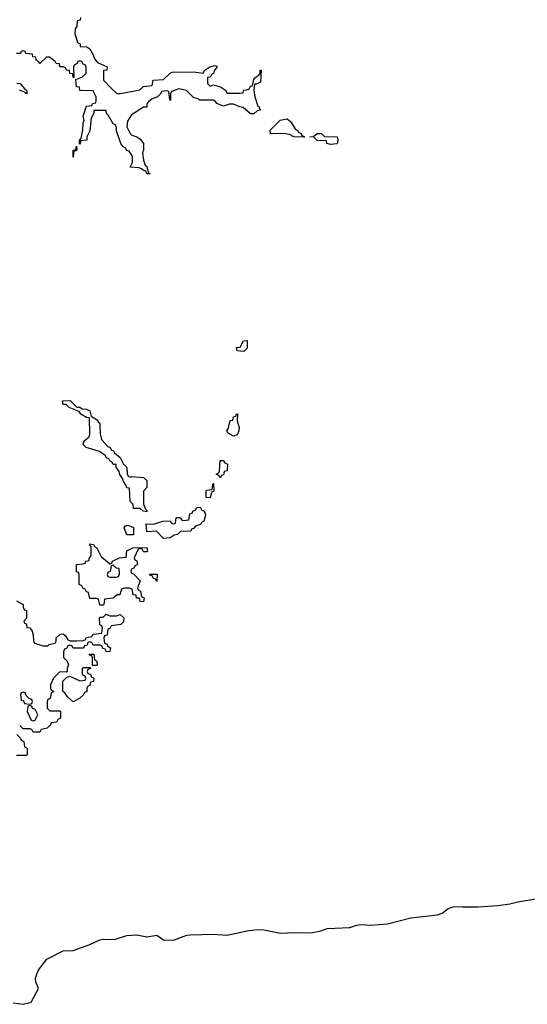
# Model space of a CAD drawing. Header units: inches. Extents: x 2718490 to 2828976, y 856982 to 957410.
# Tile 39 of 63: x 2777350 to 2780387, y 860216 to 866112. Entities that reach past the tile are written whole.
import ezdxf

# ---------------------------------------------------------------- set-up
doc = ezdxf.new("R2010")
doc.units = ezdxf.units.IN
doc.header["$MEASUREMENT"] = 0
doc.layers.add('C7876', color=7, linetype='Continuous')
doc.layers.add('C7886', color=7, linetype='Continuous')

msp = doc.modelspace()

# ---------------------------------------------------------------- linework, layer by layer
at = {"layer": 'C7876', "color": 6}
for points in [[(2777714, 866126), (2777712, 866110), (2777694, 866106), (2777690.8, 866070.8), (2777682, 866058), (2777678.8, 866030), (2777695.3, 865975.3), (2777711.6, 865968.4), (2777711.6, 865951.6), (2777752, 865950), (2777770, 865938), (2777790, 865902), (2777797.3, 865877.3), (2777814.8, 865854.8), (2777874, 865830), (2777871.3, 865810), (2777852, 865808), (2777851.3, 865750), (2777899.1, 865699.1), (2777931, 865671), (2777950.9, 865670.9), (2778068.4, 865691.6), (2778090, 865712), (2778142, 865718), (2778148, 865750), (2778210, 865754.8), (2778250, 865791.3), (2778262.7, 865797.3), (2778390, 865800.5), (2778447.3, 865792.7), (2778458, 865810), (2778488, 865830), (2778518, 865838), (2778530, 865834), (2778530, 865828), (2778514, 865806), (2778510, 865789), (2778496.9, 865783.1), (2778490, 865768), (2778474, 865766), (2778474, 865730), (2778490, 865714), (2778510, 865722), (2778551.3, 865710), (2778582, 865690), (2778591.6, 865671.6), (2778668.9, 865671.1), (2778686, 865674), (2778688, 865690), (2778708.4, 865691.6), (2778722, 865698), (2778730, 865714), (2778742, 865718), (2778750, 865754), (2778756.4, 865763.6), (2778780.4, 865779.6), (2778789.1, 865790.9), (2778789.4, 865810), (2778794, 865810), (2778790, 865738), (2778766, 865726), (2778754, 865726), (2778751, 865690), (2778756, 865650), (2778774.8, 865594.8), (2778782, 865590), (2778782, 865582), (2778791.3, 865570), (2778770, 865566), (2778751.6, 865548.4), (2778730, 865549.2), (2778686.6, 865586.6), (2778666, 865590), (2778630, 865606), (2778606, 865606), (2778570, 865594), (2778529.2, 865610), (2778522, 865622), (2778509.5, 865629.5), (2778426, 865630), (2778418, 865638), (2778390, 865645.2), (2778347.5, 865687.5), (2778302.8, 865697.2), (2778258, 865682), (2778252.7, 865667.3), (2778252, 865628), (2778247.3, 865632.7), (2778242, 865682), (2778230, 865686), (2778198, 865682), (2778194, 865670), (2778174, 865650), (2778142.8, 865637.2), (2778119.6, 865620.4), (2778110.9, 865609.1), (2778110, 865589.2), (2778091.1, 865588.9), (2778018, 865542), (2777995.3, 865504.7), (2777991, 865470), (2778010.5, 865430.5), (2778020.5, 865420.5), (2778050.8, 865410), (2778070, 865396.3), (2778090.6, 865370), (2778091, 865331), (2778084.7, 865315.3), (2778090.5, 865270.5), (2778101, 865241), (2778110, 865232), (2778118, 865198), (2778130.8, 865190), (2778110.6, 865189.4), (2778104.7, 865204.7), (2778088, 865210), (2778079, 865219), (2778064, 865224), (2778010, 865228), (2778024, 865256), (2778025.2, 865290), (2778021.2, 865301.2), (2778004.1, 865324.1), (2777990, 865329.5), (2777982, 865342), (2777969.3, 865350), (2777955.3, 865370), (2777930, 865446), (2777929.3, 865469.3), (2777922, 865482), (2777910, 865488.7), (2777880.2, 865540.2), (2777868.7, 865550), (2777867.3, 865567.3), (2777792.7, 865567.3), (2777792.7, 865552.7), (2777778, 865522), (2777770, 865446), (2777751.3, 865410), (2777750.8, 865390), (2777714, 865386), (2777714, 865374), (2777707.3, 865367.3), (2777708.4, 865388.4), (2777718, 865402), (2777727.6, 865452.4), (2777730, 865494), (2777735.3, 865510), (2777730, 865534), (2777750, 865594), (2777782, 865598), (2777786, 865610), (2777806, 865614), (2777808, 865630), (2777808, 865650), (2777790, 865686), (2777710, 865688.7), (2777708, 865708), (2777689.6, 865710), (2777686, 865754), (2777726, 865770), (2777747.3, 865792.7), (2777747.3, 865827.3), (2777742, 865842), (2777730, 865846), (2777722, 865862), (2777710, 865866), (2777698, 865862), (2777692, 865848), (2777678, 865842), (2777672.7, 865827.3), (2777674, 865766), (2777670, 865766), (2777668, 865788), (2777649, 865790), (2777648, 865808), (2777630, 865809), (2777623.1, 865823.1), (2777609.4, 865829.4), (2777589.2, 865830), (2777588.4, 865848.4), (2777568.7, 865850), (2777562, 865862), (2777527.3, 865887.3), (2777510, 865888), (2777470, 865849.6), (2777462, 865862), (2777448.7, 865870), (2777447.3, 865887.3), (2777428, 865890), (2777426, 865906), (2777386, 865910), (2777382, 865922), (2777370, 865926), (2777358, 865922), (2777354, 865910), (2777331.3, 865908.7)], [(2777332.7, 865732.7), (2777352, 865730), (2777378, 865698), (2777391.3, 865690), (2777394, 865670), (2777386, 865670), (2777378, 865678), (2777349.3, 865689.3)], [(2777330, 862632), (2777371, 862610), (2777371.6, 862591.6), (2777378, 862578), (2777390, 862574), (2777391.1, 862528.9), (2777374, 862510), (2777378, 862498), (2777390, 862494), (2777392.7, 862472.7), (2777410, 862471.3), (2777424.7, 862450), (2777431, 862429), (2777432, 862392), (2777438, 862378), (2777490, 862362), (2777518, 862362), (2777526, 862370), (2777562, 862378), (2777568.4, 862391.6), (2777569, 862410), (2777592, 862432), (2777610, 862434), (2777623.6, 862423.6), (2777638, 862398), (2777652.7, 862392.7), (2777690, 862392), (2777730, 862394), (2777742, 862398), (2777750, 862412), (2777782, 862418), (2777790, 862432), (2777842, 862438), (2777846, 862470), (2777842, 862482), (2777828.4, 862488.4), (2777828, 862530), (2777830, 862534), (2777850, 862534), (2777868, 862552), (2777890, 862542), (2777930, 862542), (2777950.9, 862550.9), (2777972, 862530), (2777970, 862506), (2777954, 862490), (2777898, 862482), (2777890, 862466), (2777878, 862462), (2777872.7, 862427.3), (2777858, 862422), (2777854, 862410), (2777858, 862378), (2777872.7, 862372.7), (2777878, 862358), (2777894, 862350), (2777890, 862328), (2777870, 862326), (2777862, 862342), (2777847.3, 862347.3), (2777842, 862362), (2777830, 862366), (2777790, 862366), (2777782, 862382), (2777770, 862386), (2777758, 862382), (2777752.7, 862367.3), (2777738, 862362), (2777732, 862348), (2777670, 862348), (2777662, 862362), (2777650, 862366), (2777638, 862362), (2777630, 862346), (2777618, 862342), (2777612.7, 862327.3), (2777612.7, 862292.7), (2777634, 862270), (2777642, 862250), (2777634, 862230), (2777634, 862210), (2777630, 862206), (2777590, 862208), (2777552, 862170), (2777534, 862130), (2777534, 862110), (2777538, 862098), (2777554, 862090), (2777538, 862082), (2777531.6, 862048.4), (2777518, 862042), (2777514, 862030), (2777514, 861990), (2777530, 861974), (2777590, 861974), (2777594, 861970), (2777594, 861930), (2777578, 861922), (2777570, 861906), (2777538, 861902), (2777534, 861890), (2777514, 861870), (2777478, 861862), (2777470, 861846), (2777430, 861846), (2777422, 861862), (2777410, 861866), (2777370, 861866), (2777350, 861886)], [(2777332, 861832), (2777352.7, 861812.7), (2777358, 861798), (2777374, 861790), (2777378, 861758), (2777394, 861750), (2777394, 861710), (2777390, 861706), (2777330, 861706)], [(2777310, 860225.5), (2777370, 860216.3), (2777419, 860230), (2777462.7, 860310), (2777446, 860350), (2777444.5, 860370), (2777449.5, 860390.5), (2777461.2, 860418.8), (2777513.1, 860486.9), (2777610, 860535.5), (2777670, 860538.4), (2777770, 860574.7), (2777830, 860602.3), (2777850, 860606), (2777916.1, 860603.9), (2777990, 860628.5), (2778050, 860633), (2778110, 860620.5), (2778170, 860630.8), (2778210, 860602.8), (2778270, 860599.5), (2778349.2, 860630), (2778370, 860633), (2778510, 860635.9), (2778590, 860630.2), (2778710, 860657.2), (2778770, 860664), (2778810, 860662.4), (2778910, 860641.3), (2778993.9, 860646.1), (2779090, 860643.6), (2779145.9, 860654.1), (2779190, 860670.2), (2779324.4, 860675.6), (2779366, 860690), (2779390, 860693.2), (2779450, 860691), (2779550, 860698.6), (2779690, 860734.3), (2779850, 860753), (2779877.5, 860762.5), (2779913.6, 860790), (2779950, 860801.6), (2780000, 860800.9)]]:
    msp.add_lwpolyline(points, dxfattribs=at)
for points in [[(2779050, 865408.7), (2778990, 865409.6), (2778963.7, 865423.7), (2778930, 865429.6), (2778850, 865429.3), (2778848, 865450), (2778908, 865510), (2778950, 865518), (2778970, 865502), (2778998, 865458), (2779010, 865451.3), (2779018, 865438), (2779034, 865430), (2779038, 865418), (2779054, 865410)], [(2779210, 865364), (2779188, 865370), (2779186, 865386), (2779129.6, 865389.6), (2779110, 865408), (2779086, 865410), (2779107.3, 865412.7), (2779130.5, 865430.5), (2779154, 865430), (2779172.7, 865412.7), (2779250, 865410.7), (2779254, 865390), (2779250, 865369.3)], [(2777670, 865289.2), (2777669.3, 865330), (2777686, 865334), (2777690, 865354), (2777691, 865331), (2777690, 865328), (2777686, 865326), (2777674, 865326)], [(2778690, 864126), (2778650, 864128.7), (2778646, 864150), (2778668.4, 864151.6), (2778688.7, 864190), (2778710, 864191.3), (2778710, 864146)], [(2777691, 863791), (2777709, 863791), (2777722.8, 863782.8), (2777750, 863779.1), (2777770.5, 863770), (2777778, 863738), (2777810, 863718), (2777830, 863692), (2777830.4, 863630), (2777838.5, 863598.5), (2777876.7, 863556.7), (2777890.5, 863550), (2777896.3, 863536.3), (2777910.8, 863530), (2777918, 863518), (2777951, 863490), (2777970.6, 863450.6), (2777990.5, 863430), (2777992, 863392), (2777998, 863378), (2778012.7, 863372.7), (2778023.1, 863376.9), (2778090.7, 863370.7), (2778110, 863352), (2778110.6, 863310), (2778091.3, 863288.7), (2778090.8, 863250), (2778091, 863211), (2778102, 863182), (2778110, 863174), (2778110, 863166), (2778088.7, 863168.7), (2778070, 863186), (2778030, 863186), (2778028.7, 863208.7), (2778010, 863228), (2778007.3, 863307.3), (2777990, 863308.7), (2777985.2, 863325.2), (2777970, 863346), (2777965.6, 863365.6), (2777950, 863388), (2777946, 863406), (2777928, 863432), (2777928, 863448), (2777910, 863449), (2777903.1, 863463.1), (2777889, 863470), (2777883.1, 863483.1), (2777870, 863489), (2777862, 863502), (2777826.6, 863526.6), (2777748, 863550), (2777730, 863568), (2777735.3, 863590), (2777765.6, 863614.4), (2777769.6, 863630.4), (2777768.4, 863728.4), (2777750, 863729.2), (2777715.3, 863750), (2777705.2, 863765.2), (2777646, 863790), (2777628, 863808), (2777610, 863808.7), (2777606, 863830), (2777651.6, 863831.6)], [(2778630, 863618), (2778596.4, 863636.4), (2778589.6, 863649.6), (2778597.2, 863662.8), (2778610, 863712), (2778626, 863714), (2778630, 863734), (2778642, 863738), (2778646, 863750), (2778652, 863752), (2778651.3, 863710), (2778662.8, 863670), (2778661, 863650), (2778650, 863626)], [(2778550, 863368.7), (2778542, 863382), (2778526, 863390), (2778542, 863398), (2778546, 863410), (2778550, 863472), (2778570, 863472), (2778578, 863458), (2778594, 863450), (2778590.8, 863410.8), (2778572.7, 863407.3), (2778570, 863386), (2778558, 863382)], [(2778490, 863248.7), (2778466, 863250), (2778466, 863290), (2778470, 863294), (2778502, 863298), (2778506, 863330), (2778510, 863334), (2778511.3, 863291.3), (2778510, 863286), (2778498, 863282)], [(2778210, 863006), (2778168.7, 863048.7), (2778110, 863046), (2778107.3, 863092.7), (2778150, 863091.3), (2778206, 863110), (2778250, 863112), (2778258, 863098), (2778270, 863094), (2778282, 863098), (2778286, 863130), (2778290, 863132), (2778311.6, 863131.6), (2778318, 863118), (2778330, 863114), (2778362, 863118), (2778367.3, 863152.7), (2778382, 863158), (2778386, 863170), (2778402, 863178), (2778410, 863192), (2778430, 863194), (2778438, 863178), (2778454, 863170), (2778462, 863150), (2778458, 863130), (2778451.3, 863110), (2778438, 863102), (2778431.3, 863090), (2778401, 863079), (2778390, 863066), (2778378, 863062), (2778374, 863050), (2778312.7, 863047.3), (2778294, 863030), (2778274, 863026), (2778250, 863009.3)], [(2777990, 863028), (2777975.3, 863070), (2777980.2, 863079.8), (2777990, 863084.7), (2778003.6, 863083.6), (2778031.3, 863071.3), (2778030, 863028)], [(2777890, 862854), (2777902, 862858), (2777906, 862870), (2777948, 862890), (2777986, 862894), (2777990, 862932), (2778026, 862950), (2778110, 862952), (2778114, 862930), (2778110, 862926), (2778090, 862926), (2778082, 862942), (2778070, 862946), (2778058, 862942), (2778034, 862890), (2778038, 862878), (2778051.6, 862871.6), (2778054, 862850), (2778038, 862842), (2778032, 862828), (2778018, 862822), (2778014, 862810), (2778018, 862798), (2778030, 862794), (2778071.6, 862751.6), (2778054, 862710), (2778058, 862698), (2778072, 862690), (2778078, 862658), (2778094, 862650), (2778090, 862626), (2778070, 862628), (2778067.3, 862647.3), (2778049.1, 862649.1), (2778046, 862666), (2778028.9, 862668.9), (2778022, 862702), (2778007.3, 862707.3), (2777972.7, 862707.3), (2777958, 862702), (2777950, 862668), (2777932.7, 862667.3), (2777910, 862648), (2777858, 862642), (2777854, 862610), (2777850, 862606), (2777830, 862606), (2777822, 862642), (2777810, 862646), (2777770, 862646), (2777762, 862682), (2777750, 862686), (2777742, 862702), (2777730, 862706), (2777722, 862722), (2777706, 862730), (2777706, 862790), (2777702, 862802), (2777690, 862806), (2777689.5, 862850.5), (2777730, 862854), (2777742, 862858), (2777746, 862870), (2777766, 862874), (2777766, 862886), (2777778, 862902), (2777778, 862958), (2777770, 862966), (2777770, 862974), (2777791, 862970), (2777796.9, 862956.9), (2777810.8, 862950), (2777838, 862898)], [(2777910, 862846), (2777898, 862842), (2777892, 862808), (2777878, 862802), (2777874, 862790), (2777878, 862778), (2777890, 862774), (2777930, 862774), (2777942, 862778), (2777947.3, 862792.7), (2777946, 862826), (2777928.4, 862828.4)], [(2778170, 862748.7), (2778162, 862762), (2778150, 862766), (2778142, 862782), (2778130, 862786), (2778127.3, 862792.7), (2778172.7, 862792.7)], [(2777786, 862246), (2777786, 862290), (2777782, 862302), (2777767.3, 862307.3), (2777767.3, 862312.7), (2777792.7, 862312.7), (2777798, 862278), (2777811.6, 862271.6), (2777814, 862250), (2777810, 862246)], [(2777670, 862028), (2777636.4, 862056.4), (2777620.4, 862080.4), (2777608, 862090), (2777608.4, 862151.6), (2777630, 862174), (2777650, 862182), (2777710, 862154), (2777742, 862158), (2777746, 862170), (2777742, 862182), (2777726, 862190), (2777726, 862230), (2777730, 862234), (2777774, 862234), (2777772.7, 862227.3), (2777758, 862222), (2777754, 862210), (2777758, 862198), (2777772.7, 862192.7), (2777778, 862178), (2777794, 862170), (2777791.3, 862150), (2777774, 862146), (2777770, 862126), (2777758, 862122), (2777751.6, 862108.4), (2777751, 862090), (2777736.9, 862083.1), (2777730, 862068), (2777710, 862048.7)], [(2777370, 862086), (2777358, 862082), (2777354, 862070), (2777358, 862038), (2777372.7, 862032.7), (2777378, 862018), (2777410, 862014), (2777422, 862018), (2777426, 862030), (2777422, 862042), (2777407.3, 862047.3), (2777387.3, 862067.3), (2777382, 862082)], [(2777410, 862006), (2777398, 862002), (2777394, 861970), (2777418, 861918), (2777430, 861914), (2777442, 861918), (2777458, 861950), (2777442, 861982), (2777427.3, 861987.3), (2777422, 862002)]]:
    msp.add_lwpolyline(points, close=True, dxfattribs=at)
at = {"layer": 'C7886', "color": 6}
msp.add_lwpolyline([(2780000, 860800.9), (2780090, 860799.6), (2780210, 860807.6), (2780282.6, 860817.4), (2780329.2, 860830), (2780450, 860850.2)], dxfattribs=at)

doc.saveas('drawing.dxf')
